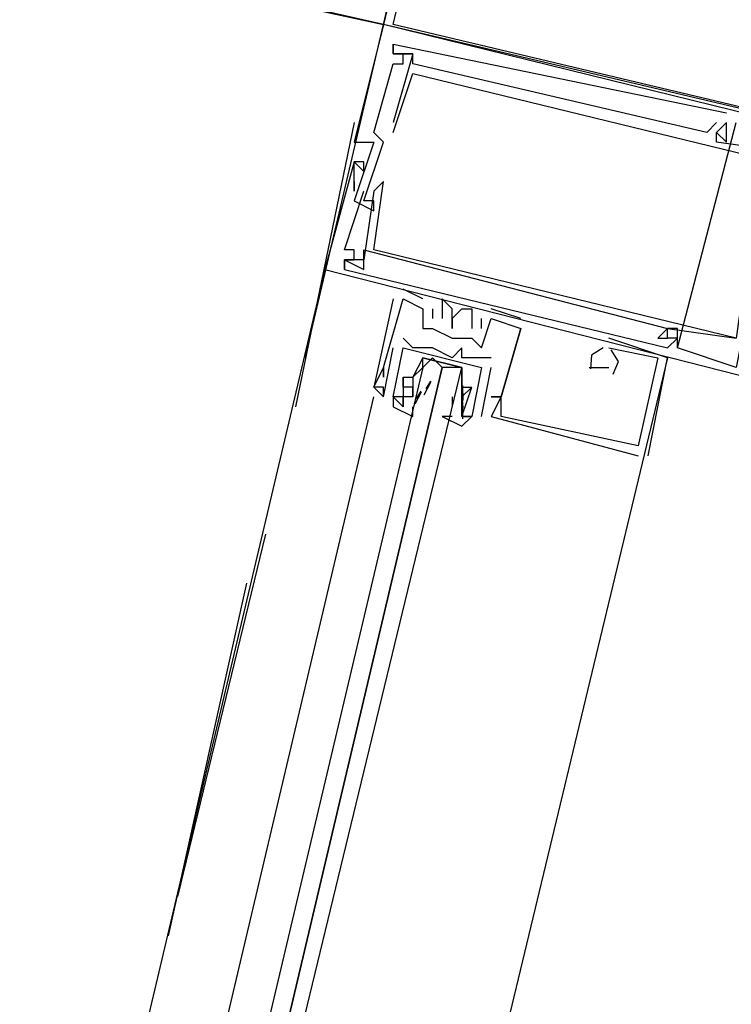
# Model space of a CAD drawing. Header units: feet. Extents: x -79 to 198, y -22 to 181.
# Tile 140 of 256: x 122.265 to 123.233, y 55.484 to 56.824. Entities that reach past the tile are written whole.
import ezdxf

# ---------------------------------------------------------------- set-up
doc = ezdxf.new("R2010")
doc.units = ezdxf.units.FT
doc.layers.add('A-LINEA', color=7, linetype='CONTINUOUS')

msp = doc.modelspace()

# ---------------------------------------------------------------- linework, layer by layer
at = {"layer": 'A-LINEA'}
for p, q in [((122.4533, 56.8844), (122.76, 56.8178)), ((122.6533, 56.3644), (122.76, 56.8178)), ((122.76, 56.8178), (122.76, 56.8178)), ((122.76, 56.8178), (122.76, 56.8178)), ((122.76, 56.8178), (122.76, 56.8178)), ((122.7733, 56.7911), (122.7733, 56.7911)), ((122.7733, 56.7911), (122.7733, 56.7911)), ((122.7733, 56.7911), (122.7733, 56.7911)), ((122.7733, 56.7911), (122.7733, 56.7911)), ((122.7733, 56.7911), (122.7733, 56.7911)), ((122.7733, 56.7911), (122.7733, 56.7911)), ((122.7733, 56.7778), (122.7733, 56.7778)), ((122.7733, 56.7778), (122.7733, 56.7778)), ((122.7733, 56.7778), (122.7733, 56.7778)), ((122.7733, 56.7778), (122.7733, 56.7778)), ((122.7733, 56.7778), (122.7733, 56.7778)), ((122.7733, 56.7778), (122.7733, 56.7778)), ((122.7733, 56.7778), (122.7733, 56.7778)), ((122.7733, 56.7778), (122.7733, 56.7778)), ((122.7733, 56.7778), (122.7733, 56.7778)), ((122.7867, 56.7778), (122.7867, 56.7778)), ((122.7867, 56.7778), (122.7867, 56.7778)), ((122.7867, 56.7778), (122.7867, 56.7778)), ((122.8, 56.7778), (122.8, 56.7778)), ((122.8, 56.7778), (122.8, 56.7778)), ((122.8, 56.7778), (122.8, 56.7778)), ((122.8, 56.7778), (122.8, 56.7778)), ((122.8, 56.7778), (122.8, 56.7778)), ((122.8, 56.7778), (122.8, 56.7778)), ((122.7733, 56.7644), (122.7733, 56.7644)), ((122.7733, 56.7644), (122.7733, 56.7644)), ((122.7733, 56.7644), (122.7733, 56.7644)), ((122.7867, 56.7644), (122.7867, 56.7644)), ((122.7867, 56.7644), (122.7867, 56.7644)), ((122.7867, 56.7644), (122.7867, 56.7644)), ((122.8, 56.7644), (122.8, 56.7644)), ((122.8, 56.7644), (122.8, 56.7644)), ((122.8, 56.7644), (122.8, 56.7644)), ((122.8, 56.7511), (122.8, 56.7511)), ((122.8, 56.7511), (122.8, 56.7511)), ((122.8, 56.7511), (122.8, 56.7511)), ((123.2267, 56.6978), (123.2267, 56.6978)), ((123.2267, 56.6978), (123.2267, 56.6978)), ((123.2267, 56.6978), (123.2267, 56.6978)), ((122.72, 56.6844), (122.64, 56.2978)), ((122.7733, 56.6844), (122.7733, 56.6844)), ((122.7733, 56.6844), (122.7733, 56.6844)), ((122.7733, 56.6844), (122.7733, 56.6844)), ((123.16, 56.3778), (123.24, 56.6844)), ((123.16, 56.3778), (123.24, 56.6844)), ((123.16, 56.3778), (123.24, 56.6844)), ((123.2133, 56.6844), (123.2133, 56.6844)), ((123.2133, 56.6844), (123.2133, 56.6844)), ((123.2133, 56.6844), (123.2133, 56.6844)), ((123.2267, 56.6844), (123.2267, 56.6844)), ((123.2267, 56.6844), (123.2267, 56.6844)), ((123.2267, 56.6844), (123.2267, 56.6844)), ((123.2267, 56.6844), (123.2267, 56.6844)), ((123.2267, 56.6844), (123.2267, 56.6844)), ((123.2267, 56.6844), (123.2267, 56.6844)), ((123.2267, 56.6844), (123.2267, 56.6844)), ((123.2267, 56.6844), (123.2267, 56.6844)), ((123.2267, 56.6844), (123.2267, 56.6844)), ((122.7467, 56.6711), (122.7467, 56.6711)), ((122.7467, 56.6711), (122.7467, 56.6711)), ((122.7467, 56.6711), (122.7467, 56.6711)), ((122.7733, 56.6711), (122.7733, 56.6711)), ((122.7733, 56.6711), (122.7733, 56.6711)), ((122.7733, 56.6711), (122.7733, 56.6711)), ((123.2, 56.6711), (123.2, 56.6711)), ((123.2, 56.6711), (123.2, 56.6711)), ((123.2, 56.6711), (123.2, 56.6711)), ((123.2133, 56.6711), (123.2133, 56.6711)), ((123.2133, 56.6711), (123.2133, 56.6711)), ((123.2133, 56.6711), (123.2133, 56.6711)), ((123.2133, 56.6711), (123.2133, 56.6711)), ((123.2133, 56.6711), (123.2133, 56.6711)), ((123.2133, 56.6711), (123.2133, 56.6711)), ((122.72, 56.6578), (122.72, 56.6578)), ((122.72, 56.6578), (122.72, 56.6578)), ((122.72, 56.6578), (122.72, 56.6578)), ((122.7467, 56.6578), (122.7467, 56.6578)), ((122.7467, 56.6578), (122.7467, 56.6578)), ((122.7467, 56.6578), (122.7467, 56.6578)), ((122.76, 56.6578), (122.76, 56.6578)), ((122.76, 56.6578), (122.76, 56.6578)), ((122.76, 56.6578), (122.76, 56.6578)), ((123.2133, 56.6578), (123.2133, 56.6578)), ((123.2133, 56.6578), (123.2133, 56.6578)), ((123.2133, 56.6578), (123.2133, 56.6578)), ((123.2267, 56.6578), (123.2267, 56.6578)), ((123.2267, 56.6578), (123.2267, 56.6578)), ((123.2267, 56.6578), (123.2267, 56.6578)), ((122.72, 56.6311), (122.72, 56.6311)), ((122.72, 56.6311), (122.72, 56.6311)), ((122.72, 56.6311), (122.72, 56.6311)), ((122.72, 56.6311), (122.72, 56.6311)), ((122.72, 56.6311), (122.72, 56.6311)), ((122.72, 56.6311), (122.72, 56.6311)), ((122.7333, 56.6311), (122.7333, 56.6311)), ((122.7333, 56.6311), (122.7333, 56.6311)), ((122.7333, 56.6311), (122.7333, 56.6311)), ((122.7333, 56.6178), (122.7333, 56.6178)), ((122.7333, 56.6178), (122.7333, 56.6178)), ((122.7333, 56.6178), (122.7333, 56.6178)), ((122.72, 56.6044), (122.72, 56.6044)), ((122.72, 56.6044), (122.72, 56.6044)), ((122.72, 56.6044), (122.72, 56.6044)), ((122.76, 56.6044), (122.76, 56.6044)), ((122.76, 56.6044), (122.76, 56.6044)), ((122.76, 56.6044), (122.76, 56.6044)), ((122.72, 56.5911), (122.72, 56.5911)), ((122.72, 56.5911), (122.72, 56.5911)), ((122.72, 56.5911), (122.72, 56.5911)), ((122.7333, 56.5911), (122.7333, 56.5911)), ((122.7333, 56.5911), (122.7333, 56.5911)), ((122.7333, 56.5911), (122.7333, 56.5911)), ((122.7467, 56.5911), (122.7467, 56.5911)), ((122.7467, 56.5911), (122.7467, 56.5911)), ((122.7467, 56.5911), (122.7467, 56.5911)), ((122.72, 56.5778), (122.72, 56.5778)), ((122.72, 56.5778), (122.72, 56.5778)), ((122.72, 56.5778), (122.72, 56.5778)), ((122.7333, 56.5778), (122.7333, 56.5778)), ((122.7333, 56.5778), (122.7333, 56.5778)), ((122.7333, 56.5778), (122.7333, 56.5778)), ((122.7467, 56.5778), (122.7467, 56.5778)), ((122.7467, 56.5778), (122.7467, 56.5778)), ((122.7467, 56.5778), (122.7467, 56.5778)), ((122.7467, 56.5778), (122.7467, 56.5778)), ((122.7467, 56.5778), (122.7467, 56.5778)), ((122.7467, 56.5778), (122.7467, 56.5778)), ((122.7467, 56.5644), (122.7467, 56.5644)), ((122.7467, 56.5644), (122.7467, 56.5644)), ((122.7467, 56.5644), (122.7467, 56.5644)), ((122.7067, 56.5111), (122.7067, 56.5111)), ((122.7067, 56.5111), (122.7067, 56.5111)), ((122.7067, 56.5111), (122.7067, 56.5111)), ((122.72, 56.5111), (122.72, 56.5111)), ((122.72, 56.5111), (122.72, 56.5111)), ((122.72, 56.5111), (122.72, 56.5111)), ((122.7333, 56.5111), (122.7333, 56.5111)), ((122.7333, 56.5111), (122.7333, 56.5111)), ((122.7333, 56.5111), (122.7333, 56.5111)), ((122.7467, 56.5111), (122.7467, 56.5111)), ((122.7467, 56.5111), (122.7467, 56.5111)), ((122.7467, 56.5111), (122.7467, 56.5111)), ((122.7067, 56.4978), (122.7067, 56.4978)), ((122.7067, 56.4978), (122.7067, 56.4978)), ((122.7067, 56.4978), (122.7067, 56.4978)), ((122.7067, 56.4978), (122.7067, 56.4978)), ((122.7067, 56.4978), (122.7067, 56.4978)), ((122.7067, 56.4978), (122.7067, 56.4978)), ((122.7067, 56.4978), (122.7067, 56.4978)), ((122.7067, 56.4978), (122.7067, 56.4978)), ((122.7067, 56.4978), (122.7067, 56.4978)), ((122.72, 56.4978), (122.72, 56.4978)), ((122.72, 56.4978), (122.72, 56.4978)), ((122.72, 56.4978), (122.72, 56.4978)), ((122.7333, 56.4978), (122.7333, 56.4978)), ((122.7333, 56.4978), (122.7333, 56.4978)), ((122.7333, 56.4978), (122.7333, 56.4978)), ((122.68, 56.4844), (120.9333, 49.0978)), ((122.68, 56.4844), (122.68, 56.4844)), ((122.68, 56.4844), (122.68, 56.4844)), ((122.68, 56.4844), (122.68, 56.4844)), ((122.7067, 56.4844), (122.7067, 56.4844)), ((122.7067, 56.4844), (122.7067, 56.4844)), ((122.7067, 56.4844), (122.7067, 56.4844)), ((122.7333, 56.4844), (122.7333, 56.4844)), ((122.7333, 56.4844), (122.7333, 56.4844)), ((122.7333, 56.4844), (122.7333, 56.4844)), ((122.8133, 56.4444), (122.7867, 56.4578)), ((122.7867, 56.4578), (122.7867, 56.4578)), ((122.8133, 56.4444), (122.7867, 56.4578)), ((122.7867, 56.4578), (122.7867, 56.4578)), ((122.8133, 56.4444), (122.7867, 56.4578)), ((122.7867, 56.4578), (122.7867, 56.4578)), ((122.7733, 56.4444), (122.7733, 56.4444)), ((122.7733, 56.4444), (122.7733, 56.4444)), ((122.7733, 56.4444), (122.7733, 56.4444)), ((122.7867, 56.4444), (122.7867, 56.4444)), ((122.7867, 56.4444), (122.7867, 56.4444)), ((122.7867, 56.4444), (122.7867, 56.4444)), ((122.7867, 56.4444), (122.7867, 56.4444)), ((122.7867, 56.4444), (122.7867, 56.4444)), ((122.7867, 56.4444), (122.7867, 56.4444)), ((122.8133, 56.4444), (122.8133, 56.4444)), ((122.8133, 56.4444), (122.8133, 56.4444)), ((122.8133, 56.4444), (122.8133, 56.4444)), ((122.84, 56.4444), (122.84, 56.4444)), ((122.84, 56.4444), (122.84, 56.4444)), ((122.84, 56.4444), (122.84, 56.4444)), ((122.8133, 56.4311), (122.8133, 56.4311)), ((122.8133, 56.4311), (122.8133, 56.4311)), ((122.8133, 56.4311), (122.8133, 56.4311)), ((122.8133, 56.4311), (122.8133, 56.4311)), ((122.8133, 56.4311), (122.8133, 56.4311)), ((122.8133, 56.4311), (122.8133, 56.4311)), ((122.8267, 56.4311), (122.8267, 56.4311)), ((122.8267, 56.4311), (122.8267, 56.4311)), ((122.8267, 56.4311), (122.8267, 56.4311)), ((122.8533, 56.4311), (122.8533, 56.4311)), ((122.8533, 56.4311), (122.8533, 56.4311)), ((122.8533, 56.4311), (122.8533, 56.4311)), ((122.8667, 56.4311), (122.8667, 56.4311)), ((122.8667, 56.4311), (122.8667, 56.4311)), ((122.8667, 56.4311), (122.8667, 56.4311)), ((122.88, 56.4311), (122.88, 56.4311)), ((122.88, 56.4311), (122.88, 56.4311)), ((122.88, 56.4311), (122.88, 56.4311)), ((122.9467, 56.4178), (122.9067, 56.4311)), ((122.9067, 56.4311), (122.9067, 56.4311)), ((122.9467, 56.4178), (122.9067, 56.4311)), ((122.9067, 56.4311), (122.9067, 56.4311)), ((122.9467, 56.4178), (122.9067, 56.4311)), ((122.9067, 56.4311), (122.9067, 56.4311)), ((122.8267, 56.4178), (122.8267, 56.4178)), ((122.8267, 56.4178), (122.8267, 56.4178)), ((122.8267, 56.4178), (122.8267, 56.4178)), ((122.84, 56.4178), (122.84, 56.4178)), ((122.84, 56.4178), (122.84, 56.4178)), ((122.84, 56.4178), (122.84, 56.4178)), ((122.8533, 56.4178), (122.8533, 56.4178)), ((122.8533, 56.4178), (122.8533, 56.4178)), ((122.8533, 56.4178), (122.8533, 56.4178)), ((122.8933, 56.4044), (122.8933, 56.4178)), ((122.8933, 56.4178), (122.8933, 56.4178)), ((122.8933, 56.4044), (122.8933, 56.4178)), ((122.8933, 56.4178), (122.8933, 56.4178)), ((122.8933, 56.4044), (122.8933, 56.4178)), ((122.8933, 56.4178), (122.8933, 56.4178)), ((122.9067, 56.4178), (122.9067, 56.4178)), ((122.9067, 56.4178), (122.9067, 56.4178)), ((122.9067, 56.4178), (122.9067, 56.4178)), ((122.9067, 56.4178), (122.9067, 56.4178)), ((122.9067, 56.4178), (122.9067, 56.4178)), ((122.9067, 56.4178), (122.9067, 56.4178)), ((122.9467, 56.4178), (122.9467, 56.4178)), ((122.9467, 56.4178), (122.9467, 56.4178)), ((122.9467, 56.4178), (122.9467, 56.4178)), ((122.8133, 56.4044), (122.8133, 56.4044)), ((122.8133, 56.4044), (122.8133, 56.4044)), ((122.8133, 56.4044), (122.8133, 56.4044)), ((122.8267, 56.4044), (122.8267, 56.4044)), ((122.8267, 56.4044), (122.8267, 56.4044)), ((122.8267, 56.4044), (122.8267, 56.4044)), ((122.8533, 56.4044), (122.8533, 56.4044)), ((122.8533, 56.4044), (122.8533, 56.4044)), ((122.8533, 56.4044), (122.8533, 56.4044)), ((122.88, 56.4044), (122.88, 56.4044)), ((122.88, 56.4044), (122.88, 56.4044)), ((122.88, 56.4044), (122.88, 56.4044)), ((122.8933, 56.4044), (122.8933, 56.4044)), ((122.8933, 56.4044), (122.8933, 56.4044)), ((122.8933, 56.4044), (122.8933, 56.4044)), ((122.9467, 56.4044), (122.9467, 56.4044)), ((122.9467, 56.4044), (122.9467, 56.4044)), ((122.9467, 56.4044), (122.9467, 56.4044)), ((122.9467, 56.4044), (122.9467, 56.4044)), ((122.9467, 56.4044), (122.9467, 56.4044)), ((122.9467, 56.4044), (122.9467, 56.4044)), ((123.1467, 56.4044), (123.1467, 56.4044)), ((123.1467, 56.4044), (123.1467, 56.4044)), ((123.1467, 56.4044), (123.1467, 56.4044)), ((123.1467, 56.4044), (123.1467, 56.4044)), ((123.1467, 56.4044), (123.1467, 56.4044)), ((123.1467, 56.4044), (123.1467, 56.4044)), ((123.1467, 56.4044), (123.1467, 56.4044)), ((123.1467, 56.4044), (123.1467, 56.4044)), ((123.1467, 56.4044), (123.1467, 56.4044)), ((123.16, 56.4044), (123.16, 56.4044)), ((123.16, 56.4044), (123.16, 56.4044)), ((123.16, 56.4044), (123.16, 56.4044)), ((122.7867, 56.3911), (122.7867, 56.3911)), ((122.7867, 56.3911), (122.7867, 56.3911)), ((122.8533, 56.3911), (122.8533, 56.3911)), ((122.8533, 56.3911), (122.8533, 56.3911)), ((122.8533, 56.3911), (122.8533, 56.3911)), ((122.88, 56.3911), (122.88, 56.3911)), ((122.88, 56.3911), (122.88, 56.3911)), ((122.88, 56.3911), (122.88, 56.3911)), ((123.0667, 56.3911), (123.0667, 56.3911)), ((123.0667, 56.3911), (123.0667, 56.3911)), ((123.0667, 56.3911), (123.0667, 56.3911)), ((123.1333, 56.3911), (123.1333, 56.3911)), ((123.1333, 56.3911), (123.1333, 56.3911)), ((123.1333, 56.3911), (123.1333, 56.3911)), ((123.1467, 56.3911), (123.1467, 56.3911)), ((123.1467, 56.3911), (123.1467, 56.3911)), ((123.1467, 56.3911), (123.1467, 56.3911)), ((123.1467, 56.3911), (123.1467, 56.3911)), ((123.1467, 56.3911), (123.1467, 56.3911)), ((123.1467, 56.3911), (123.1467, 56.3911)), ((123.16, 56.3911), (123.16, 56.3911)), ((123.16, 56.3911), (123.16, 56.3911)), ((123.16, 56.3911), (123.16, 56.3911)), ((122.76, 56.3111), (122.7733, 56.3778)), ((122.76, 56.3111), (122.7733, 56.3778)), ((122.7733, 56.3778), (122.7733, 56.3778)), ((122.7733, 56.3778), (122.7733, 56.3778)), ((122.7867, 56.3778), (122.7867, 56.3778)), ((122.7867, 56.3778), (122.7867, 56.3778)), ((122.8, 56.3778), (122.8, 56.3778)), ((122.8, 56.3778), (122.8, 56.3778)), ((122.8267, 56.3778), (122.8267, 56.3778)), ((122.8267, 56.3778), (122.8267, 56.3778)), ((122.8667, 56.3778), (122.8667, 56.3778)), ((122.8667, 56.3778), (122.8667, 56.3778)), ((122.8933, 56.3778), (122.8933, 56.3778)), ((122.8933, 56.3778), (122.8933, 56.3778)), ((122.8933, 56.3778), (122.8933, 56.3778)), ((123.0533, 56.3778), (123.0533, 56.3778)), ((123.0533, 56.3778), (123.0533, 56.3778)), ((123.0533, 56.3778), (123.0533, 56.3778)), ((123.0533, 56.3778), (123.0533, 56.3778)), ((123.0533, 56.3778), (123.0533, 56.3778)), ((123.0533, 56.3778), (123.0533, 56.3778)), ((123.0667, 56.3778), (123.0667, 56.3778)), ((123.0667, 56.3778), (123.0667, 56.3778)), ((123.0667, 56.3778), (123.0667, 56.3778)), ((123.0667, 56.3778), (123.0667, 56.3778)), ((123.0667, 56.3778), (123.0667, 56.3778)), ((123.0667, 56.3778), (123.0667, 56.3778)), ((123.1467, 56.3778), (123.1467, 56.3778)), ((123.1467, 56.3778), (123.1467, 56.3778)), ((123.1467, 56.3778), (123.1467, 56.3778)), ((123.16, 56.3778), (123.16, 56.3778)), ((123.16, 56.3778), (123.16, 56.3778)), ((123.16, 56.3778), (123.16, 56.3778)), ((122.8533, 56.3644), (122.8533, 56.3644)), ((122.8533, 56.3644), (122.8533, 56.3644)), ((122.8667, 56.3644), (122.8667, 56.3644)), ((122.8667, 56.3644), (122.8667, 56.3644)), ((122.88, 56.3644), (122.88, 56.3644)), ((122.88, 56.3644), (122.88, 56.3644)), ((122.9067, 56.3644), (122.9067, 56.3644)), ((122.9067, 56.3644), (122.9067, 56.3644)), ((123.0533, 56.3644), (123.0533, 56.3644)), ((123.0533, 56.3644), (123.0533, 56.3644)), ((123.0533, 56.3644), (123.0533, 56.3644)), ((123.1333, 56.3644), (123.1333, 56.3644)), ((123.1333, 56.3644), (123.1333, 56.3644)), ((123.1333, 56.3644), (123.1333, 56.3644)), ((123.1467, 56.3644), (123.1467, 56.3644)), ((123.1467, 56.3644), (123.1467, 56.3644)), ((123.1467, 56.3644), (123.1467, 56.3644)), ((122.76, 56.3511), (122.76, 56.3511)), ((122.76, 56.3511), (122.76, 56.3511)), ((122.76, 56.3511), (122.76, 56.3511)), ((122.76, 56.3511), (122.76, 56.3511)), ((122.76, 56.3511), (122.76, 56.3511)), ((122.76, 56.3511), (122.76, 56.3511)), ((122.8133, 56.3511), (122.8133, 56.3511)), ((122.84, 56.3511), (122.84, 56.3511)), ((122.8933, 56.2844), (122.9067, 56.3511)), ((122.8933, 56.3511), (122.8933, 56.3511)), ((122.8933, 56.2844), (122.9067, 56.3511)), ((122.8933, 56.3511), (122.8933, 56.3511)), ((122.9067, 56.3511), (122.9067, 56.3511)), ((122.9067, 56.3511), (122.9067, 56.3511)), ((123.04, 56.3511), (123.0533, 56.3511)), ((123.04, 56.3511), (123.04, 56.3511)), ((123.04, 56.3511), (123.0533, 56.3511)), ((123.04, 56.3511), (123.04, 56.3511)), ((123.04, 56.3511), (123.0533, 56.3511)), ((123.04, 56.3511), (123.04, 56.3511)), ((123.0533, 56.3511), (123.0667, 56.3511)), ((123.0533, 56.3511), (123.0533, 56.3511)), ((123.0533, 56.3511), (123.0667, 56.3511)), ((123.0533, 56.3511), (123.0533, 56.3511)), ((123.0533, 56.3511), (123.0667, 56.3511)), ((123.0533, 56.3511), (123.0533, 56.3511)), ((123.0667, 56.3511), (123.0667, 56.3511)), ((123.0667, 56.3511), (123.0667, 56.3511)), ((123.0667, 56.3511), (123.0667, 56.3511)), ((122.76, 56.3378), (122.76, 56.3378)), ((122.76, 56.3378), (122.76, 56.3378)), ((122.76, 56.3378), (122.76, 56.3378)), ((122.7867, 56.3378), (122.7867, 56.3378)), ((122.7867, 56.3378), (122.7867, 56.3378)), ((122.7867, 56.3378), (122.7867, 56.3378)), ((122.7867, 56.3378), (122.7867, 56.3378)), ((122.8, 56.3378), (122.8, 56.3378)), ((122.8, 56.3378), (122.8, 56.3378)), ((122.8533, 56.3378), (122.8533, 56.3378)), ((122.7467, 56.3244), (122.7467, 56.3244)), ((122.7467, 56.3244), (122.7467, 56.3244)), ((122.7467, 56.3244), (122.7467, 56.3244)), ((122.7467, 56.3244), (122.7467, 56.3244)), ((122.7467, 56.3244), (122.7467, 56.3244)), ((122.7467, 56.3244), (122.7467, 56.3244)), ((122.76, 56.3244), (122.76, 56.3244)), ((122.76, 56.3244), (122.76, 56.3244)), ((122.76, 56.3244), (122.76, 56.3244)), ((122.7867, 56.3244), (122.7867, 56.3244)), ((122.7867, 56.3244), (122.7867, 56.3244)), ((122.8, 56.3244), (122.8, 56.3244)), ((122.8, 56.3111), (122.8, 56.3244)), ((122.8, 56.3244), (122.8, 56.3244)), ((122.8133, 56.3244), (122.8133, 56.3244)), ((122.8153, 56.3139), (122.8249, 56.3319)), ((122.8182, 56.3222), (122.8244, 56.3324)), ((122.8667, 56.3244), (122.8667, 56.3244)), ((122.8667, 56.3244), (122.8667, 56.3244)), ((122.8668, 56.3209), (122.8678, 56.3091)), ((122.8675, 56.3268), (122.8681, 56.3063)), ((122.88, 56.3244), (122.88, 56.3244)), ((122.88, 56.3244), (122.88, 56.3244)), ((122.88, 56.3244), (122.88, 56.3244)), ((122.88, 56.3244), (122.88, 56.3244)), ((122.36, 54.6711), (122.7467, 56.3111)), ((122.76, 56.3111), (122.76, 56.3111)), ((122.76, 56.3111), (122.76, 56.3111)), ((122.76, 56.3111), (122.76, 56.3111)), ((122.76, 56.3111), (122.76, 56.3111)), ((122.76, 56.3111), (122.76, 56.3111)), ((122.7733, 56.3111), (122.7733, 56.3111)), ((122.7733, 56.3111), (122.7733, 56.3111)), ((122.7733, 56.3111), (122.7733, 56.3111)), ((122.7733, 56.3111), (122.7733, 56.3111)), ((122.7867, 56.3111), (122.7867, 56.3111)), ((122.7867, 56.3111), (122.7867, 56.3111)), ((122.7867, 56.3111), (122.7867, 56.3111)), ((122.7867, 56.3111), (122.7867, 56.3111)), ((122.8, 56.3111), (122.8, 56.3111)), ((122.8, 56.3111), (122.8, 56.3111)), ((122.803, 56.3018), (122.8115, 56.3181)), ((122.8048, 56.3089), (122.8111, 56.319)), ((122.8533, 56.3111), (122.8533, 56.2978)), ((122.8533, 56.3111), (122.8533, 56.3111)), ((122.8667, 56.3111), (122.8667, 56.3111)), ((122.8667, 56.3111), (122.8667, 56.3111)), ((122.8668, 56.3076), (122.8678, 56.2957)), ((122.9067, 56.3111), (122.9067, 56.3111)), ((122.9067, 56.3111), (122.9067, 56.3111)), ((122.9067, 56.3111), (122.9067, 56.3111)), ((122.92, 56.3111), (122.92, 56.3111)), ((122.92, 56.3111), (122.92, 56.3111)), ((122.92, 56.3111), (122.92, 56.3111)), ((122.92, 56.3111), (122.92, 56.3111)), ((122.92, 56.3111), (122.92, 56.3111)), ((122.92, 56.3111), (122.92, 56.3111)), ((122.92, 56.3111), (122.92, 56.3111)), ((122.92, 56.3111), (122.92, 56.3111)), ((122.92, 56.3111), (122.92, 56.3111)), ((122.7867, 56.2978), (122.7867, 56.2978)), ((122.7867, 56.2978), (122.7867, 56.2978)), ((122.8533, 56.2978), (122.8533, 56.2978)), ((122.8533, 56.2978), (122.8533, 56.2978)), ((122.8674, 56.2996), (122.8677, 56.2813)), ((122.8667, 56.2844), (122.88, 56.2844)), ((122.8667, 56.2844), (122.8667, 56.2844)), ((122.8667, 56.2844), (122.8667, 56.2844)), ((122.8667, 56.2844), (122.88, 56.2844)), ((122.8667, 56.2844), (122.8667, 56.2844)), ((122.8667, 56.2844), (122.8667, 56.2844)), ((122.88, 56.2844), (122.88, 56.2844)), ((122.88, 56.2844), (122.88, 56.2844)), ((122.88, 56.2844), (122.88, 56.2844)), ((122.88, 56.2844), (122.88, 56.2844)), ((122.8933, 56.2844), (122.8933, 56.2844)), ((122.8933, 56.2844), (122.8933, 56.2844)), ((122.9067, 56.2844), (122.9067, 56.2844)), ((122.9067, 56.2844), (122.9067, 56.2844)), ((122.9067, 56.2844), (122.9067, 56.2844)), ((122.92, 56.2844), (122.92, 56.2844)), ((122.92, 56.2844), (122.92, 56.2844)), ((122.92, 56.2844), (122.92, 56.2844)), ((123.1067, 56.2444), (123.1067, 56.2444)), ((123.1067, 56.2444), (123.1067, 56.2444)), ((123.1067, 56.2444), (123.1067, 56.2444)), ((123.1067, 56.2311), (123.1067, 56.2311)), ((123.1067, 56.2311), (123.1067, 56.2311)), ((123.1067, 56.2311), (123.1067, 56.2311)), ((123.12, 56.2311), (123.12, 56.2311)), ((123.12, 56.2311), (123.12, 56.2311)), ((123.12, 56.2311), (123.12, 56.2311)), ((122.48, 55.6311), (122.6, 56.1244)), ((122.5733, 56.0578), (122.4667, 55.5778))]:
    msp.add_line(p, q, dxfattribs=at)
for points in [[(122.9467, 57.6178), (123.76, 57.4311), (123.5733, 56.6178), (122.76, 56.8178), (122.9467, 57.6178)], [(122.96, 57.6044), (123.7467, 57.4178), (123.56, 56.6311), (122.7733, 56.8178), (122.96, 57.6044)], [(122.76, 56.8178), (122.4667, 56.8844), (122.6, 57.4444), (122.8933, 57.3778), (122.76, 56.8178)], [(123.44, 56.6578), (122.76, 56.8178), (122.72, 56.6578), (122.7467, 56.6578), (122.72, 56.5778), (122.7467, 56.5644), (122.7467, 56.5778), (122.7333, 56.5778)], [(123.44, 56.6578), (122.76, 56.8178), (122.72, 56.6578), (122.7467, 56.6578), (122.72, 56.5778), (122.7467, 56.5644), (122.7467, 56.5778), (122.7333, 56.5778)], [(123.44, 56.6578), (122.76, 56.8178), (122.72, 56.6578), (122.7467, 56.6578), (122.72, 56.5778), (122.7467, 56.5644), (122.7467, 56.5778), (122.7333, 56.5778)], [(122.7333, 56.5778), (122.76, 56.6578), (122.7467, 56.6711), (122.7733, 56.7644), (122.7867, 56.7644), (122.7867, 56.7778), (122.7733, 56.7778), (122.7733, 56.7911), (123.2267, 56.6978)], [(122.7333, 56.5778), (122.76, 56.6578), (122.7467, 56.6711), (122.7733, 56.7644), (122.7867, 56.7644), (122.7867, 56.7778), (122.7733, 56.7778), (122.7733, 56.7911), (123.2267, 56.6978)], [(122.7333, 56.5778), (122.76, 56.6578), (122.7467, 56.6711), (122.7733, 56.7644), (122.7867, 56.7644), (122.7867, 56.7778), (122.7733, 56.7778), (122.7733, 56.7911), (123.2267, 56.6978)], [(122.7733, 56.7911), (122.7733, 56.7778), (122.8, 56.7778), (122.7733, 56.6844)], [(122.7733, 56.7911), (122.7733, 56.7778), (122.8, 56.7778), (122.7733, 56.6844)], [(122.7733, 56.7911), (122.7733, 56.7778), (122.8, 56.7778), (122.7733, 56.6844)], [(123.2133, 56.6844), (123.2, 56.6711), (122.8, 56.7644), (122.8, 56.7778), (122.7733, 56.7778)], [(123.2133, 56.6844), (123.2, 56.6711), (122.8, 56.7644), (122.8, 56.7778), (122.7733, 56.7778)], [(123.2133, 56.6844), (123.2, 56.6711), (122.8, 56.7644), (122.8, 56.7778), (122.7733, 56.7778)], [(122.7733, 56.6711), (122.8, 56.7511), (123.2933, 56.6311), (123.28, 56.5511), (123.28, 56.5511), (123.2933, 56.5511), (123.28, 56.5511)], [(122.7733, 56.6711), (122.8, 56.7511), (123.2933, 56.6311), (123.28, 56.5511), (123.28, 56.5511), (123.2933, 56.5511), (123.28, 56.5511)], [(122.7733, 56.6711), (122.8, 56.7511), (123.2933, 56.6311), (123.28, 56.5511), (123.28, 56.5511), (123.2933, 56.5511), (123.28, 56.5511)], [(123.2, 56.6711), (123.2133, 56.6844), (123.2133, 56.6844), (123.2133, 56.6844)], [(123.2, 56.6711), (123.2133, 56.6844), (123.2133, 56.6844), (123.2133, 56.6844)], [(123.2, 56.6711), (123.2133, 56.6844), (123.2133, 56.6844), (123.2133, 56.6844)], [(123.3067, 56.6711), (123.3067, 56.6444), (123.2133, 56.6578), (123.2133, 56.6711), (123.2267, 56.6844)], [(123.2267, 56.6844), (123.2133, 56.6711), (123.2267, 56.6578), (123.2267, 56.6844)], [(123.3067, 56.6711), (123.3067, 56.6444), (123.2133, 56.6578), (123.2133, 56.6711), (123.2267, 56.6844)], [(123.2267, 56.6844), (123.2133, 56.6711), (123.2267, 56.6578), (123.2267, 56.6844)], [(123.3067, 56.6711), (123.3067, 56.6444), (123.2133, 56.6578), (123.2133, 56.6711), (123.2267, 56.6844)], [(123.2267, 56.6844), (123.2133, 56.6711), (123.2267, 56.6578), (123.2267, 56.6844)], [(122.72, 56.6044), (122.72, 56.5911), (122.72, 56.6311), (122.7333, 56.6178), (122.7333, 56.6311), (122.72, 56.6311), (122.68, 56.4844), (123.36, 56.3111)], [(122.72, 56.6044), (122.72, 56.5911), (122.72, 56.6311), (122.7333, 56.6178), (122.7333, 56.6311), (122.72, 56.6311), (122.68, 56.4844), (123.36, 56.3111)], [(122.72, 56.6044), (122.72, 56.5911), (122.72, 56.6311), (122.7333, 56.6178), (122.7333, 56.6311), (122.72, 56.6311), (122.68, 56.4844), (123.36, 56.3111)], [(123.2533, 56.4844), (123.24, 56.3911), (122.7467, 56.5111), (122.76, 56.6044), (122.7467, 56.5911), (122.7333, 56.4978), (122.7067, 56.4978), (122.7067, 56.4844), (122.7067, 56.4978), (122.7333, 56.4844), (122.7333, 56.5111), (123.1467, 56.4044), (123.1333, 56.3911), (123.1467, 56.3911), (123.1467, 56.4044), (123.24, 56.3911)], [(123.2533, 56.4844), (123.24, 56.3911), (122.7467, 56.5111), (122.76, 56.6044), (122.7467, 56.5911), (122.7333, 56.4978), (122.7067, 56.4978), (122.7067, 56.4844), (122.7067, 56.4978), (122.7333, 56.4844), (122.7333, 56.5111), (123.1467, 56.4044), (123.1333, 56.3911), (123.1467, 56.3911), (123.1467, 56.4044), (123.24, 56.3911)], [(123.2533, 56.4844), (123.24, 56.3911), (122.7467, 56.5111), (122.76, 56.6044), (122.7467, 56.5911), (122.7333, 56.4978), (122.7067, 56.4978), (122.7067, 56.4844), (122.7067, 56.4978), (122.7333, 56.4844), (122.7333, 56.5111), (123.1467, 56.4044), (123.1333, 56.3911), (123.1467, 56.3911), (123.1467, 56.4044), (123.24, 56.3911)], [(122.7067, 56.4844), (122.7067, 56.4978), (122.72, 56.4978), (122.72, 56.5111), (122.7067, 56.5111), (122.7333, 56.5911)], [(122.7067, 56.4844), (122.7067, 56.4978), (122.72, 56.4978), (122.72, 56.5111), (122.7067, 56.5111), (122.7333, 56.5911)], [(122.7067, 56.4844), (122.7067, 56.4978), (122.72, 56.4978), (122.72, 56.5111), (122.7067, 56.5111), (122.7333, 56.5911)], [(122.7067, 56.4844), (123.1467, 56.3778), (123.16, 56.3911), (123.1467, 56.3911)], [(122.7067, 56.4844), (123.1467, 56.3778), (123.16, 56.3911), (123.1467, 56.3911)], [(122.7067, 56.4844), (123.1467, 56.3778), (123.16, 56.3911), (123.1467, 56.3911)], [(122.7733, 56.4444), (122.7467, 56.3244), (122.76, 56.3111), (122.76, 56.3244), (122.7467, 56.3244), (122.76, 56.3511), (122.76, 56.3378), (122.76, 56.3511), (122.7867, 56.4444), (122.8133, 56.4311), (122.8133, 56.4044), (122.8267, 56.4044), (122.8533, 56.3911), (122.88, 56.3911), (122.8933, 56.3778), (122.9067, 56.4178), (122.9467, 56.4044), (122.92, 56.3111), (122.9067, 56.3111), (122.92, 56.3111), (122.9067, 56.2844), (123.1067, 56.2311)], [(122.7733, 56.4444), (122.7467, 56.3244), (122.76, 56.3111), (122.76, 56.3244), (122.7467, 56.3244), (122.76, 56.3511), (122.76, 56.3378), (122.76, 56.3511), (122.7867, 56.4444), (122.8133, 56.4311), (122.8133, 56.4044), (122.8267, 56.4044), (122.8533, 56.3911), (122.88, 56.3911), (122.8933, 56.3778), (122.9067, 56.4178), (122.9467, 56.4044), (122.92, 56.3111), (122.9067, 56.3111), (122.92, 56.3111), (122.9067, 56.2844), (123.1067, 56.2311)], [(122.7733, 56.4444), (122.7467, 56.3244), (122.76, 56.3111), (122.76, 56.3244), (122.7467, 56.3244), (122.76, 56.3511), (122.76, 56.3378), (122.76, 56.3511), (122.7867, 56.4444), (122.8133, 56.4311), (122.8133, 56.4044), (122.8267, 56.4044), (122.8533, 56.3911), (122.88, 56.3911), (122.8933, 56.3778), (122.9067, 56.4178), (122.9467, 56.4044), (122.92, 56.3111), (122.9067, 56.3111), (122.92, 56.3111), (122.9067, 56.2844), (123.1067, 56.2311)], [(122.8533, 56.4178), (122.8533, 56.4311), (122.84, 56.4444), (122.84, 56.4178)], [(122.8533, 56.4178), (122.8533, 56.4311), (122.84, 56.4444), (122.84, 56.4178)], [(122.8533, 56.4178), (122.8533, 56.4311), (122.84, 56.4444), (122.84, 56.4178)], [(122.8267, 56.4311), (122.8267, 56.4178), (122.8267, 56.4178)], [(122.8267, 56.4311), (122.8267, 56.4178), (122.8267, 56.4178)], [(122.8267, 56.4311), (122.8267, 56.4178), (122.8267, 56.4178)], [(122.8533, 56.4178), (122.8667, 56.4311), (122.88, 56.4311), (122.88, 56.4044), (122.88, 56.4044)], [(122.8533, 56.4178), (122.8667, 56.4311), (122.88, 56.4311), (122.88, 56.4044), (122.88, 56.4044)], [(122.8533, 56.4178), (122.8667, 56.4311), (122.88, 56.4311), (122.88, 56.4044), (122.88, 56.4044)], [(122.8533, 56.4044), (122.8533, 56.4178), (122.8533, 56.4044), (122.8533, 56.4178), (122.8533, 56.4044)], [(122.8533, 56.4044), (122.8533, 56.4178), (122.8533, 56.4044), (122.8533, 56.4178), (122.8533, 56.4044)], [(122.8533, 56.4044), (122.8533, 56.4178), (122.8533, 56.4044), (122.8533, 56.4178), (122.8533, 56.4044)], [(123.2667, 56.4178), (123.2533, 56.4178), (123.24, 56.3511), (123.16, 56.3778), (123.16, 56.4044), (123.1467, 56.4044)], [(123.2667, 56.4178), (123.2533, 56.4178), (123.24, 56.3511), (123.16, 56.3778), (123.16, 56.4044), (123.1467, 56.4044)], [(123.2667, 56.4178), (123.2533, 56.4178), (123.24, 56.3511), (123.16, 56.3778), (123.16, 56.4044), (123.1467, 56.4044)], [(123.0667, 56.3778), (123.1333, 56.3644), (123.1067, 56.2444), (122.92, 56.2844), (122.92, 56.3111), (122.92, 56.3111), (122.9467, 56.4044), (122.9467, 56.4044)], [(123.0667, 56.3778), (123.1333, 56.3644), (123.1067, 56.2444), (122.92, 56.2844), (122.92, 56.3111), (122.92, 56.3111), (122.9467, 56.4044), (122.9467, 56.4044)], [(123.0667, 56.3778), (123.1333, 56.3644), (123.1067, 56.2444), (122.92, 56.2844), (122.92, 56.3111), (122.92, 56.3111), (122.9467, 56.4044), (122.9467, 56.4044)], [(122.9067, 56.3644), (122.88, 56.3644), (122.8667, 56.3644), (122.8667, 56.3778), (122.8533, 56.3644), (122.8267, 56.3778), (122.8, 56.3778), (122.7867, 56.3911)], [(122.9067, 56.3644), (122.88, 56.3644), (122.8667, 56.3644), (122.8667, 56.3778), (122.8533, 56.3644), (122.8267, 56.3778), (122.8, 56.3778), (122.7867, 56.3911)], [(123.12, 56.2311), (123.1467, 56.3644), (123.0667, 56.3911)], [(123.12, 56.2311), (123.1467, 56.3644), (123.0667, 56.3911)], [(123.12, 56.2311), (123.1467, 56.3644), (123.0667, 56.3911)], [(122.7867, 56.3378), (122.7867, 56.3111), (122.7733, 56.3111), (122.7867, 56.3778)], [(122.7867, 56.3378), (122.7867, 56.3111), (122.7733, 56.3111), (122.7867, 56.3778)], [(122.7867, 56.3778), (122.8933, 56.3511), (122.88, 56.2844), (122.8667, 56.2844), (122.88, 56.3244)], [(122.7867, 56.3778), (122.8933, 56.3511), (122.88, 56.2844), (122.8667, 56.2844), (122.88, 56.3244)], [(123.059, 56.3778), (123.0429, 56.3681), (123.0419, 56.3493)], [(123.059, 56.3778), (123.0429, 56.3681), (123.0419, 56.3493)], [(123.059, 56.3778), (123.0429, 56.3681), (123.0419, 56.3493)], [(123.0724, 56.3421), (123.0799, 56.3593), (123.0699, 56.3752)], [(123.0724, 56.3421), (123.0799, 56.3593), (123.0699, 56.3752)], [(123.0724, 56.3421), (123.0799, 56.3593), (123.0699, 56.3752)], [(123.1467, 56.3644), (122.72, 54.5911), (122.2933, 52.7911)], [(122.4533, 54.6444), (122.8667, 56.3511), (122.8533, 56.3511), (122.84, 56.3511), (122.44, 54.6578), (122.84, 56.3511), (122.8267, 56.3644), (122.8133, 56.3511), (122.4133, 54.6578)], [(122.8533, 56.2844), (122.84, 56.2844), (122.8667, 56.2711), (122.88, 56.2844), (122.8667, 56.2844), (122.8667, 56.2978), (122.8667, 56.3111), (122.8667, 56.3244), (122.8667, 56.3511), (122.8133, 56.3644), (122.8, 56.3378), (122.8, 56.3244), (122.8, 56.3111), (122.7867, 56.3111), (122.7867, 56.2978), (122.7733, 56.3111), (122.7733, 56.2978), (122.8, 56.2844), (122.8, 56.2978)], [(122.8, 56.3378), (122.8133, 56.3511), (122.8133, 56.3644), (122.8667, 56.3511), (122.8667, 56.3378), (122.8667, 56.3244)], [(122.8, 56.3244), (122.7867, 56.3244), (122.7867, 56.3378), (122.8, 56.3378)], [(122.8, 56.3244), (122.7867, 56.3244), (122.7867, 56.3378), (122.8, 56.3378)], [(122.8667, 56.3244), (122.88, 56.3244), (122.8667, 56.3111)], [(122.8667, 56.3244), (122.88, 56.3244), (122.8667, 56.3111)], [(122.7733, 56.3111), (122.7867, 56.2978), (122.7867, 56.3111)], [(122.7733, 56.3111), (122.7867, 56.2978), (122.7867, 56.3111)]]:
    msp.add_lwpolyline(points, dxfattribs=at)

doc.saveas('drawing.dxf')
